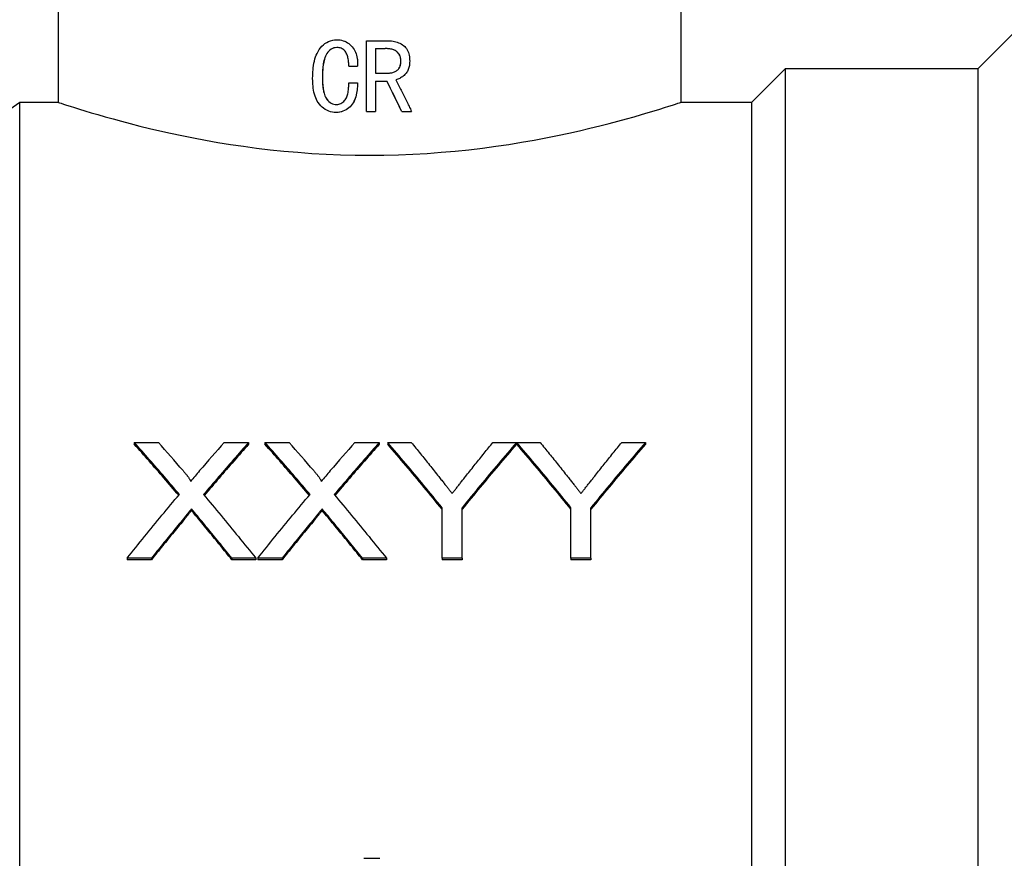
# Model space of a CAD drawing. Header units: millimetres. Extents: x 61 to 3746, y 22 to 401.
# Tile 4 of 11: x 292 to 327, y 213 to 243. Entities that reach past the tile are written whole.
import ezdxf

# ---------------------------------------------------------------- set-up
doc = ezdxf.new("R2010")
doc.units = ezdxf.units.MM
doc.layers.add('DETAIL', color=2, linetype='Continuous')

msp = doc.modelspace()

# ---------------------------------------------------------------- linework, layer by layer
at = {"layer": 'DETAIL'}
for p, q in [((293.653, 245.052), (293.653, 239.852)), ((315.653, 245.052), (315.653, 239.852)), ((326.153, 241.052), (327.803, 242.702)), ((303.502, 242.063), (303.5, 242.063)), ((304.545, 242.029), (305.28, 242.029)), ((304.545, 239.529), (304.545, 242.029)), ((304.858, 241.751), (304.858, 240.883)), ((304.858, 241.751), (305.2, 241.751)), ((303.919, 241.126), (304.232, 241.126)), ((304.232, 241.126), (304.232, 241.126)), ((305.758, 241.309), (305.76, 241.309)), ((302.989, 240.727), (302.986, 240.727)), ((304.858, 240.883), (305.294, 240.883)), ((318.153, 239.852), (319.353, 241.052)), ((319.353, 172.052), (319.353, 241.052)), ((319.353, 241.052), (326.153, 241.052)), ((326.153, 172.052), (326.153, 241.052)), ((303.919, 240.536), (304.232, 240.536)), ((304.232, 240.536), (304.232, 240.536)), ((304.858, 240.605), (304.858, 239.529)), ((304.858, 240.605), (305.267, 240.605)), ((283.653, 233.802), (292.293, 239.852)), ((292.293, 173.252), (292.293, 239.852)), ((292.293, 239.852), (293.653, 239.852)), ((315.653, 239.852), (318.153, 239.852)), ((318.153, 173.252), (318.153, 239.852)), ((303.479, 239.494), (303.477, 239.494)), ((304.545, 239.529), (304.858, 239.529)), ((305.792, 239.529), (305.79, 239.529)), ((305.792, 239.529), (306.14, 239.529)), ((296.343, 227.831), (297.192, 227.831)), ((296.343, 227.831), (296.343, 227.767)), ((299.52, 227.831), (300.381, 227.831)), ((300.381, 227.831), (300.381, 227.767)), ((300.958, 227.831), (301.808, 227.831)), ((300.958, 227.831), (300.958, 227.767)), ((304.135, 227.831), (304.997, 227.831)), ((304.997, 227.831), (304.997, 227.767)), ((305.294, 227.831), (306.129, 227.831)), ((305.294, 227.831), (305.294, 227.767)), ((309.011, 227.831), (309.846, 227.831)), ((309.846, 227.831), (309.846, 227.767)), ((309.856, 227.831), (310.68, 227.831)), ((309.856, 227.831), (309.856, 227.767)), ((313.562, 227.831), (314.397, 227.831)), ((314.397, 227.831), (314.397, 227.767)), ((298.365, 225.481), (298.365, 225.425)), ((302.981, 225.481), (302.981, 225.425)), ((307.217, 223.74), (307.217, 225.526)), ((307.922, 223.74), (307.922, 225.526)), ((311.769, 223.74), (311.769, 225.526)), ((312.474, 223.74), (312.474, 225.526)), ((296.947, 223.74), (296.087, 223.74)), ((296.087, 223.74), (296.087, 223.689)), ((296.947, 223.689), (296.087, 223.689)), ((296.947, 223.74), (296.947, 223.689)), ((300.638, 223.74), (299.787, 223.74)), ((299.787, 223.74), (299.787, 223.689)), ((300.638, 223.689), (299.787, 223.689)), ((300.638, 223.74), (300.638, 223.689)), ((301.562, 223.74), (300.702, 223.74)), ((300.702, 223.74), (300.702, 223.689)), ((301.562, 223.689), (300.702, 223.689)), ((301.562, 223.74), (301.562, 223.689)), ((305.253, 223.74), (304.403, 223.74)), ((304.403, 223.74), (304.403, 223.689)), ((305.253, 223.689), (304.403, 223.689)), ((305.253, 223.74), (305.253, 223.689)), ((307.922, 223.74), (307.217, 223.74)), ((307.217, 223.74), (307.217, 223.689)), ((307.922, 223.689), (307.217, 223.689)), ((307.922, 223.74), (307.922, 223.689)), ((312.474, 223.74), (311.769, 223.74)), ((311.769, 223.74), (311.769, 223.689)), ((312.474, 223.689), (311.769, 223.689)), ((312.474, 223.74), (312.474, 223.689)), ((304.455, 213.136), (305.011, 213.136))]:
    msp.add_line(p, q, dxfattribs=at)
at = {"layer": 'DETAIL', "flags": 128}
for points in [[(302.643, 240.698), (302.644, 240.788), (302.647, 240.864), (302.65, 240.924), (302.656, 241), (302.664, 241.075), (302.674, 241.149), (302.688, 241.231), (302.705, 241.31), (302.724, 241.384), (302.746, 241.454), (302.771, 241.52), (302.798, 241.582), (302.834, 241.65), (302.873, 241.714), (302.917, 241.773), (302.969, 241.833), (303.023, 241.885), (303.078, 241.93), (303.141, 241.971), (303.208, 242.004), (303.278, 242.031), (303.351, 242.049), (303.417, 242.059), (303.5, 242.063)], [(303.503, 241.786), (303.444, 241.781), (303.396, 241.772), (303.344, 241.754), (303.298, 241.73), (303.254, 241.698), (303.212, 241.66), (303.179, 241.622), (303.149, 241.581), (303.121, 241.535), (303.097, 241.486), (303.075, 241.433), (303.057, 241.376), (303.043, 241.325), (303.031, 241.272), (303.02, 241.217), (303.013, 241.168), (303.006, 241.114), (303, 241.054), (302.995, 241.001), (302.991, 240.946), (302.989, 240.891), (302.988, 240.848), (302.987, 240.794), (302.986, 240.727)], [(303.504, 241.786), (303.443, 241.781), (303.393, 241.77), (303.346, 241.754), (303.298, 241.728), (303.253, 241.696), (303.214, 241.66), (303.181, 241.621), (303.149, 241.577), (303.121, 241.529), (303.096, 241.479), (303.076, 241.427), (303.06, 241.376), (303.046, 241.324), (303.034, 241.271), (303.023, 241.217), (303.015, 241.162), (303.008, 241.108), (303.003, 241.054), (302.998, 240.996), (302.994, 240.938), (302.992, 240.891), (302.991, 240.848), (302.99, 240.794), (302.989, 240.727)], [(303.5, 242.063), (303.562, 242.061), (303.611, 242.056), (303.666, 242.045), (303.722, 242.03), (303.774, 242.011), (303.823, 241.988), (303.871, 241.96), (303.917, 241.928), (303.961, 241.892), (304.002, 241.852), (304.039, 241.811), (304.073, 241.767), (304.104, 241.72), (304.131, 241.672), (304.155, 241.621), (304.175, 241.569), (304.191, 241.516), (304.205, 241.46), (304.215, 241.407), (304.223, 241.352), (304.229, 241.294), (304.231, 241.248), (304.232, 241.192), (304.232, 241.126)], [(303.502, 242.063), (303.565, 242.061), (303.616, 242.055), (303.668, 242.045), (303.723, 242.03), (303.775, 242.011), (303.825, 241.988), (303.873, 241.96), (303.919, 241.928), (303.962, 241.892), (304.002, 241.853), (304.04, 241.811), (304.074, 241.767), (304.105, 241.72), (304.133, 241.67), (304.157, 241.619), (304.177, 241.566), (304.193, 241.513), (304.206, 241.46), (304.216, 241.403), (304.225, 241.344), (304.229, 241.294), (304.232, 241.248), (304.233, 241.192), (304.232, 241.126)], [(303.919, 241.126), (303.918, 241.17), (303.917, 241.207), (303.916, 241.236), (303.913, 241.274), (303.91, 241.31), (303.905, 241.346), (303.899, 241.386), (303.891, 241.424), (303.882, 241.461), (303.872, 241.495), (303.861, 241.528), (303.848, 241.558), (303.83, 241.594), (303.811, 241.627), (303.789, 241.657), (303.765, 241.684), (303.74, 241.707), (303.712, 241.728), (303.681, 241.746), (303.648, 241.761), (303.612, 241.772), (303.576, 241.78), (303.544, 241.784), (303.503, 241.786)], [(305.28, 242.029), (305.341, 242.027), (305.392, 242.024), (305.433, 242.02), (305.482, 242.013), (305.532, 242.003), (305.583, 241.991), (305.632, 241.976), (305.68, 241.958), (305.726, 241.938), (305.771, 241.914), (305.815, 241.887), (305.855, 241.858), (305.894, 241.823), (305.929, 241.787), (305.958, 241.749), (305.985, 241.704), (306.009, 241.657), (306.027, 241.611), (306.041, 241.564), (306.053, 241.514), (306.062, 241.462), (306.067, 241.411), (306.07, 241.366), (306.071, 241.309)], [(305.758, 241.309), (305.757, 241.349), (305.753, 241.384), (305.748, 241.417), (305.741, 241.447), (305.732, 241.477), (305.719, 241.507), (305.704, 241.538), (305.685, 241.567), (305.664, 241.595), (305.64, 241.62), (305.616, 241.642), (305.59, 241.661), (305.564, 241.678), (305.534, 241.693), (305.503, 241.706), (305.47, 241.717), (305.436, 241.726), (305.402, 241.733), (305.37, 241.739), (305.339, 241.743), (305.308, 241.746), (305.276, 241.749), (305.241, 241.75), (305.2, 241.751)], [(305.76, 241.309), (305.759, 241.349), (305.756, 241.382), (305.752, 241.411), (305.744, 241.444), (305.734, 241.476), (305.721, 241.508), (305.706, 241.538), (305.688, 241.566), (305.667, 241.593), (305.643, 241.619), (305.618, 241.642), (305.592, 241.661), (305.565, 241.678), (305.537, 241.692), (305.507, 241.705), (305.474, 241.716), (305.44, 241.726), (305.403, 241.733), (305.369, 241.739), (305.336, 241.744), (305.302, 241.747), (305.275, 241.749), (305.241, 241.75), (305.2, 241.751)], [(305.293, 240.883), (305.329, 240.884), (305.36, 240.887), (305.388, 240.889), (305.414, 240.894), (305.441, 240.9), (305.47, 240.908), (305.5, 240.917), (305.529, 240.928), (305.556, 240.941), (305.582, 240.954), (305.606, 240.97), (305.63, 240.987), (305.653, 241.006), (305.674, 241.029), (305.693, 241.053), (305.709, 241.079), (305.722, 241.105), (305.732, 241.132), (305.74, 241.158), (305.747, 241.184), (305.751, 241.212), (305.755, 241.241), (305.757, 241.273), (305.758, 241.309)], [(305.294, 240.883), (305.331, 240.884), (305.36, 240.886), (305.384, 240.889), (305.413, 240.893), (305.442, 240.899), (305.472, 240.908), (305.502, 240.918), (305.531, 240.929), (305.559, 240.941), (305.585, 240.955), (305.609, 240.97), (305.632, 240.987), (305.655, 241.006), (305.675, 241.027), (305.693, 241.05), (305.709, 241.075), (305.723, 241.103), (305.734, 241.132), (305.743, 241.159), (305.749, 241.188), (305.755, 241.219), (305.757, 241.244), (305.759, 241.274), (305.76, 241.309)], [(306.071, 241.309), (306.07, 241.265), (306.068, 241.228), (306.066, 241.197), (306.06, 241.159), (306.054, 241.123), (306.045, 241.087), (306.034, 241.049), (306.021, 241.012), (306.006, 240.978), (305.989, 240.945), (305.97, 240.914), (305.949, 240.886), (305.926, 240.858), (305.901, 240.831), (305.873, 240.805), (305.843, 240.78), (305.814, 240.757), (305.783, 240.736), (305.751, 240.716), (305.718, 240.699), (305.685, 240.683), (305.653, 240.671), (305.619, 240.66), (305.578, 240.649)], [(302.986, 240.727), (302.987, 240.666), (302.988, 240.616), (302.989, 240.576), (302.991, 240.525), (302.995, 240.475), (303, 240.426), (303.006, 240.371), (303.013, 240.321), (303.021, 240.277), (303.032, 240.226), (303.044, 240.177), (303.058, 240.131), (303.076, 240.082), (303.096, 240.037), (303.12, 239.994), (303.148, 239.953), (303.182, 239.912), (303.215, 239.878), (303.256, 239.845), (303.298, 239.818), (303.342, 239.798), (303.389, 239.783), (303.434, 239.775), (303.489, 239.772)], [(302.989, 240.727), (302.99, 240.666), (302.991, 240.615), (302.992, 240.57), (302.994, 240.526), (302.998, 240.479), (303.003, 240.426), (303.009, 240.372), (303.016, 240.322), (303.024, 240.274), (303.034, 240.228), (303.046, 240.181), (303.06, 240.131), (303.078, 240.082), (303.099, 240.036), (303.122, 239.994), (303.15, 239.955), (303.181, 239.916), (303.217, 239.879), (303.258, 239.846), (303.299, 239.819), (303.343, 239.799), (303.388, 239.784), (303.434, 239.775), (303.489, 239.772)], [(303.477, 239.494), (303.402, 239.498), (303.342, 239.505), (303.274, 239.521), (303.211, 239.542), (303.148, 239.57), (303.087, 239.604), (303.032, 239.641), (302.98, 239.685), (302.928, 239.733), (302.881, 239.786), (302.84, 239.841), (302.805, 239.897), (302.776, 239.952), (302.75, 240.011), (302.727, 240.074), (302.707, 240.141), (302.689, 240.212), (302.675, 240.286), (302.664, 240.353), (302.656, 240.421), (302.65, 240.491), (302.647, 240.546), (302.644, 240.615), (302.643, 240.698)], [(304.232, 240.536), (304.228, 240.463), (304.225, 240.403), (304.221, 240.355), (304.214, 240.293), (304.206, 240.233), (304.196, 240.176), (304.182, 240.11), (304.165, 240.048), (304.146, 239.99), (304.125, 239.935), (304.102, 239.884), (304.076, 239.837), (304.044, 239.788), (304.007, 239.741), (303.964, 239.696), (303.918, 239.654), (303.87, 239.617), (303.822, 239.586), (303.769, 239.558), (303.714, 239.535), (303.656, 239.516), (303.597, 239.504), (303.544, 239.497), (303.477, 239.494)], [(304.232, 240.536), (304.229, 240.464), (304.226, 240.403), (304.221, 240.348), (304.215, 240.295), (304.208, 240.239), (304.197, 240.176), (304.183, 240.111), (304.167, 240.05), (304.149, 239.994), (304.128, 239.94), (304.105, 239.888), (304.077, 239.837), (304.045, 239.788), (304.008, 239.741), (303.966, 239.697), (303.921, 239.656), (303.873, 239.618), (303.823, 239.586), (303.771, 239.558), (303.715, 239.534), (303.657, 239.516), (303.603, 239.504), (303.548, 239.497), (303.479, 239.494)], [(303.489, 239.772), (303.533, 239.775), (303.569, 239.782), (303.608, 239.795), (303.644, 239.811), (303.679, 239.832), (303.712, 239.857), (303.744, 239.885), (303.773, 239.914), (303.797, 239.945), (303.818, 239.976), (303.837, 240.012), (303.855, 240.052), (303.866, 240.084), (303.876, 240.119), (303.885, 240.158), (303.894, 240.199), (303.901, 240.244), (303.907, 240.291), (303.911, 240.33), (303.914, 240.371), (303.916, 240.413), (303.917, 240.445), (303.918, 240.486), (303.919, 240.536)], [(305.578, 240.649), (305.601, 240.602), (305.625, 240.556), (305.648, 240.509), (305.672, 240.462), (305.695, 240.416), (305.719, 240.369), (305.742, 240.322), (305.766, 240.276), (305.789, 240.229), (305.813, 240.182), (305.836, 240.136), (305.859, 240.089), (305.883, 240.042), (305.906, 239.995), (305.93, 239.949), (305.953, 239.902), (305.977, 239.855), (306, 239.809), (306.023, 239.762), (306.047, 239.715), (306.07, 239.669), (306.094, 239.622), (306.117, 239.575), (306.14, 239.529)], [(293.653, 239.852), (293.665, 239.848), (293.701, 239.836), (293.761, 239.817), (293.844, 239.789), (293.95, 239.755), (294.079, 239.714), (294.231, 239.666), (294.405, 239.612), (294.6, 239.552), (294.818, 239.486), (295.055, 239.416), (295.313, 239.341), (295.591, 239.263), (295.887, 239.183), (296.201, 239.1), (296.532, 239.015), (296.88, 238.93), (297.245, 238.844), (297.625, 238.759), (298.021, 238.675), (298.431, 238.593), (298.855, 238.513), (299.291, 238.437), (299.739, 238.365), (300.196, 238.298), (300.664, 238.235), (301.141, 238.179), (301.626, 238.129), (302.12, 238.086), (302.619, 238.049), (303.124, 238.021), (303.632, 238), (304.142, 237.987), (304.653, 237.983)], [(304.653, 237.983), (305.163, 237.987), (305.672, 238), (306.179, 238.02), (306.683, 238.049), (307.183, 238.085), (307.677, 238.128), (308.165, 238.179), (308.645, 238.236), (309.116, 238.299), (309.577, 238.367), (310.026, 238.439), (310.463, 238.516), (310.886, 238.595), (311.296, 238.677), (311.691, 238.762), (312.072, 238.847), (312.436, 238.933), (312.785, 239.018), (313.116, 239.103), (313.43, 239.186), (313.725, 239.266), (314.002, 239.344), (314.258, 239.418), (314.494, 239.488), (314.71, 239.553), (314.905, 239.613), (315.078, 239.667), (315.229, 239.715), (315.357, 239.756), (315.463, 239.79), (315.546, 239.817), (315.606, 239.837), (315.641, 239.849), (315.653, 239.852)], [(297.934, 225.995), (297.868, 226.074), (297.802, 226.152), (297.736, 226.23), (297.669, 226.308), (297.603, 226.386), (297.537, 226.463), (297.47, 226.541), (297.404, 226.618), (297.338, 226.695), (297.271, 226.772), (297.205, 226.849), (297.139, 226.925), (297.072, 227.002), (297.006, 227.078), (296.94, 227.154), (296.873, 227.23), (296.807, 227.305), (296.741, 227.381), (296.675, 227.456), (296.608, 227.532), (296.542, 227.607), (296.476, 227.681), (296.409, 227.756), (296.343, 227.831)], [(297.91, 225.966), (297.845, 226.043), (297.779, 226.12), (297.714, 226.196), (297.649, 226.273), (297.583, 226.349), (297.518, 226.425), (297.453, 226.501), (297.388, 226.577), (297.322, 226.652), (297.257, 226.728), (297.192, 226.803), (297.126, 226.878), (297.061, 226.953), (296.996, 227.028), (296.931, 227.103), (296.865, 227.177), (296.8, 227.251), (296.735, 227.326), (296.669, 227.4), (296.604, 227.473), (296.539, 227.547), (296.474, 227.62), (296.408, 227.694), (296.343, 227.767)], [(300.381, 227.831), (300.315, 227.756), (300.249, 227.681), (300.182, 227.606), (300.116, 227.531), (300.05, 227.455), (299.984, 227.379), (299.917, 227.304), (299.851, 227.228), (299.785, 227.151), (299.718, 227.075), (299.652, 226.999), (299.586, 226.922), (299.519, 226.845), (299.453, 226.768), (299.387, 226.691), (299.32, 226.614), (299.254, 226.536), (299.188, 226.458), (299.121, 226.38), (299.055, 226.302), (298.989, 226.224), (298.922, 226.146), (298.856, 226.067), (298.79, 225.989)], [(300.381, 227.767), (300.316, 227.694), (300.251, 227.62), (300.186, 227.546), (300.12, 227.472), (300.055, 227.398), (299.99, 227.324), (299.924, 227.25), (299.859, 227.175), (299.794, 227.1), (299.728, 227.025), (299.663, 226.95), (299.598, 226.875), (299.533, 226.8), (299.467, 226.724), (299.402, 226.648), (299.337, 226.573), (299.271, 226.496), (299.206, 226.42), (299.141, 226.344), (299.076, 226.267), (299.01, 226.191), (298.945, 226.114), (298.88, 226.037), (298.814, 225.96)], [(302.55, 225.995), (302.484, 226.074), (302.417, 226.152), (302.351, 226.23), (302.285, 226.308), (302.218, 226.386), (302.152, 226.463), (302.086, 226.541), (302.019, 226.618), (301.953, 226.695), (301.887, 226.772), (301.82, 226.849), (301.754, 226.925), (301.688, 227.002), (301.621, 227.078), (301.555, 227.154), (301.489, 227.23), (301.423, 227.305), (301.356, 227.381), (301.29, 227.456), (301.224, 227.532), (301.157, 227.607), (301.091, 227.681), (301.025, 227.756), (300.958, 227.831)], [(302.525, 225.966), (302.46, 226.043), (302.395, 226.12), (302.329, 226.196), (302.264, 226.273), (302.199, 226.349), (302.134, 226.425), (302.068, 226.501), (302.003, 226.577), (301.938, 226.652), (301.872, 226.728), (301.807, 226.803), (301.742, 226.878), (301.677, 226.953), (301.611, 227.028), (301.546, 227.103), (301.481, 227.177), (301.415, 227.251), (301.35, 227.326), (301.285, 227.4), (301.219, 227.473), (301.154, 227.547), (301.089, 227.62), (301.024, 227.694), (300.958, 227.767)], [(304.997, 227.831), (304.93, 227.756), (304.864, 227.681), (304.798, 227.606), (304.732, 227.531), (304.665, 227.455), (304.599, 227.379), (304.533, 227.304), (304.466, 227.228), (304.4, 227.151), (304.334, 227.075), (304.267, 226.999), (304.201, 226.922), (304.135, 226.845), (304.068, 226.768), (304.002, 226.691), (303.936, 226.614), (303.869, 226.536), (303.803, 226.458), (303.737, 226.38), (303.67, 226.302), (303.604, 226.224), (303.538, 226.146), (303.472, 226.067), (303.405, 225.989)], [(304.997, 227.767), (304.931, 227.694), (304.866, 227.62), (304.801, 227.546), (304.736, 227.472), (304.67, 227.398), (304.605, 227.324), (304.54, 227.25), (304.474, 227.175), (304.409, 227.1), (304.344, 227.025), (304.279, 226.95), (304.213, 226.875), (304.148, 226.8), (304.083, 226.724), (304.017, 226.648), (303.952, 226.573), (303.887, 226.496), (303.822, 226.42), (303.756, 226.344), (303.691, 226.267), (303.626, 226.191), (303.56, 226.114), (303.495, 226.037), (303.43, 225.96)], [(307.217, 225.526), (307.137, 225.625), (307.057, 225.724), (306.977, 225.822), (306.897, 225.92), (306.817, 226.018), (306.737, 226.116), (306.656, 226.214), (306.576, 226.311), (306.496, 226.408), (306.416, 226.504), (306.336, 226.601), (306.256, 226.697), (306.176, 226.793), (306.096, 226.889), (306.015, 226.984), (305.935, 227.079), (305.855, 227.174), (305.775, 227.269), (305.695, 227.363), (305.615, 227.457), (305.535, 227.551), (305.455, 227.644), (305.374, 227.738), (305.294, 227.831)], [(307.217, 225.469), (307.137, 225.568), (307.057, 225.666), (306.977, 225.764), (306.897, 225.862), (306.817, 225.96), (306.737, 226.058), (306.656, 226.155), (306.576, 226.252), (306.496, 226.348), (306.416, 226.445), (306.336, 226.541), (306.256, 226.637), (306.176, 226.732), (306.096, 226.828), (306.015, 226.923), (305.935, 227.018), (305.855, 227.112), (305.775, 227.207), (305.695, 227.301), (305.615, 227.394), (305.535, 227.488), (305.455, 227.581), (305.374, 227.674), (305.294, 227.767)], [(306.129, 227.831), (306.169, 227.781), (306.209, 227.732), (306.25, 227.683), (306.29, 227.633), (306.331, 227.583), (306.371, 227.534), (306.411, 227.484), (306.452, 227.434), (306.492, 227.384), (306.533, 227.334), (306.573, 227.284), (306.613, 227.234), (306.654, 227.184), (306.694, 227.134), (306.735, 227.083), (306.775, 227.033), (306.815, 226.982), (306.856, 226.932), (306.896, 226.881), (306.937, 226.831), (306.977, 226.78), (307.017, 226.729), (307.058, 226.678), (307.098, 226.627)], [(309.846, 227.831), (309.765, 227.738), (309.685, 227.644), (309.605, 227.551), (309.525, 227.457), (309.445, 227.363), (309.365, 227.269), (309.285, 227.174), (309.205, 227.079), (309.124, 226.984), (309.044, 226.889), (308.964, 226.793), (308.884, 226.697), (308.804, 226.601), (308.724, 226.504), (308.644, 226.408), (308.563, 226.311), (308.483, 226.214), (308.403, 226.116), (308.323, 226.018), (308.243, 225.92), (308.163, 225.822), (308.083, 225.724), (308.003, 225.625), (307.922, 225.526)], [(309.846, 227.767), (309.765, 227.674), (309.685, 227.581), (309.605, 227.488), (309.525, 227.394), (309.445, 227.301), (309.365, 227.207), (309.285, 227.112), (309.205, 227.018), (309.124, 226.923), (309.044, 226.828), (308.964, 226.732), (308.884, 226.637), (308.804, 226.541), (308.724, 226.445), (308.644, 226.348), (308.563, 226.252), (308.483, 226.155), (308.403, 226.058), (308.323, 225.96), (308.243, 225.862), (308.163, 225.764), (308.083, 225.666), (308.003, 225.568), (307.922, 225.469)], [(308.08, 226.673), (308.119, 226.722), (308.157, 226.771), (308.196, 226.82), (308.235, 226.868), (308.274, 226.917), (308.313, 226.966), (308.351, 227.015), (308.39, 227.063), (308.429, 227.112), (308.468, 227.16), (308.507, 227.208), (308.545, 227.257), (308.584, 227.305), (308.623, 227.353), (308.662, 227.401), (308.701, 227.449), (308.74, 227.497), (308.778, 227.545), (308.817, 227.593), (308.856, 227.64), (308.895, 227.688), (308.934, 227.736), (308.972, 227.783), (309.011, 227.831)], [(311.769, 225.526), (311.689, 225.625), (311.609, 225.724), (311.529, 225.822), (311.45, 225.92), (311.37, 226.018), (311.29, 226.116), (311.211, 226.214), (311.131, 226.311), (311.051, 226.408), (310.971, 226.504), (310.892, 226.601), (310.812, 226.697), (310.732, 226.793), (310.653, 226.889), (310.573, 226.984), (310.493, 227.079), (310.414, 227.174), (310.334, 227.269), (310.254, 227.363), (310.174, 227.457), (310.095, 227.551), (310.015, 227.644), (309.935, 227.738), (309.856, 227.831)], [(311.769, 225.469), (311.689, 225.568), (311.609, 225.666), (311.529, 225.764), (311.45, 225.862), (311.37, 225.96), (311.29, 226.058), (311.211, 226.155), (311.131, 226.252), (311.051, 226.348), (310.971, 226.445), (310.892, 226.541), (310.812, 226.637), (310.732, 226.732), (310.653, 226.828), (310.573, 226.923), (310.493, 227.018), (310.414, 227.112), (310.334, 227.207), (310.254, 227.301), (310.174, 227.394), (310.095, 227.488), (310.015, 227.581), (309.935, 227.674), (309.856, 227.767)], [(310.68, 227.831), (310.72, 227.781), (310.761, 227.732), (310.801, 227.683), (310.841, 227.633), (310.882, 227.583), (310.922, 227.534), (310.963, 227.484), (311.003, 227.434), (311.043, 227.384), (311.084, 227.334), (311.124, 227.284), (311.165, 227.234), (311.205, 227.184), (311.245, 227.134), (311.286, 227.083), (311.326, 227.033), (311.367, 226.982), (311.407, 226.932), (311.447, 226.881), (311.488, 226.831), (311.528, 226.78), (311.569, 226.729), (311.609, 226.678), (311.649, 226.627)], [(314.397, 227.831), (314.317, 227.738), (314.237, 227.644), (314.156, 227.551), (314.076, 227.457), (313.996, 227.363), (313.916, 227.269), (313.836, 227.174), (313.756, 227.079), (313.676, 226.984), (313.596, 226.889), (313.515, 226.793), (313.435, 226.697), (313.355, 226.601), (313.275, 226.504), (313.195, 226.408), (313.115, 226.311), (313.035, 226.214), (312.955, 226.116), (312.874, 226.018), (312.794, 225.92), (312.714, 225.822), (312.634, 225.724), (312.554, 225.625), (312.474, 225.526)], [(314.397, 227.767), (314.317, 227.674), (314.237, 227.581), (314.156, 227.488), (314.076, 227.394), (313.996, 227.301), (313.916, 227.207), (313.836, 227.112), (313.756, 227.018), (313.676, 226.923), (313.596, 226.828), (313.515, 226.732), (313.435, 226.637), (313.355, 226.541), (313.275, 226.445), (313.195, 226.348), (313.115, 226.252), (313.035, 226.155), (312.955, 226.058), (312.874, 225.96), (312.794, 225.862), (312.714, 225.764), (312.634, 225.666), (312.554, 225.568), (312.474, 225.469)], [(312.631, 226.673), (312.67, 226.722), (312.709, 226.771), (312.747, 226.82), (312.786, 226.868), (312.825, 226.917), (312.864, 226.966), (312.903, 227.015), (312.941, 227.063), (312.98, 227.112), (313.019, 227.16), (313.058, 227.208), (313.097, 227.257), (313.136, 227.305), (313.174, 227.353), (313.213, 227.401), (313.252, 227.449), (313.291, 227.497), (313.33, 227.545), (313.368, 227.593), (313.407, 227.64), (313.446, 227.688), (313.485, 227.736), (313.524, 227.783), (313.562, 227.831)], [(298.065, 226.837), (298.081, 226.818), (298.095, 226.801), (298.108, 226.786), (298.119, 226.773), (298.129, 226.761), (298.143, 226.744), (298.156, 226.727), (298.169, 226.712), (298.181, 226.696), (298.193, 226.682), (298.204, 226.667), (298.215, 226.654), (298.229, 226.634), (298.243, 226.616), (298.255, 226.6), (298.265, 226.584), (298.274, 226.571), (298.282, 226.558), (298.294, 226.539), (298.304, 226.522), (298.311, 226.508), (298.319, 226.49), (298.323, 226.475), (298.324, 226.455)], [(302.68, 226.837), (302.696, 226.818), (302.711, 226.801), (302.723, 226.786), (302.734, 226.773), (302.744, 226.761), (302.758, 226.744), (302.772, 226.727), (302.785, 226.712), (302.797, 226.696), (302.809, 226.682), (302.82, 226.667), (302.83, 226.654), (302.845, 226.634), (302.858, 226.616), (302.87, 226.6), (302.881, 226.584), (302.89, 226.571), (302.898, 226.558), (302.91, 226.539), (302.919, 226.522), (302.927, 226.508), (302.935, 226.49), (302.938, 226.475), (302.939, 226.455)], [(307.098, 226.627), (307.125, 226.593), (307.151, 226.56), (307.177, 226.528), (307.202, 226.496), (307.226, 226.466), (307.25, 226.436), (307.273, 226.406), (307.295, 226.378), (307.317, 226.35), (307.339, 226.323), (307.359, 226.297), (307.379, 226.271), (307.399, 226.247), (307.417, 226.223), (307.436, 226.2), (307.453, 226.177), (307.47, 226.155), (307.486, 226.135), (307.502, 226.114), (307.517, 226.095), (307.531, 226.076), (307.545, 226.059), (307.558, 226.042), (307.571, 226.025)], [(307.571, 226.025), (307.589, 226.049), (307.608, 226.072), (307.626, 226.096), (307.646, 226.121), (307.665, 226.145), (307.684, 226.17), (307.704, 226.195), (307.724, 226.221), (307.745, 226.247), (307.765, 226.273), (307.786, 226.299), (307.807, 226.326), (307.828, 226.353), (307.85, 226.381), (307.872, 226.409), (307.894, 226.437), (307.916, 226.465), (307.939, 226.494), (307.962, 226.523), (307.985, 226.552), (308.008, 226.582), (308.032, 226.612), (308.056, 226.642), (308.08, 226.673)], [(311.649, 226.627), (311.676, 226.593), (311.702, 226.56), (311.728, 226.528), (311.753, 226.496), (311.777, 226.466), (311.801, 226.436), (311.824, 226.406), (311.847, 226.378), (311.869, 226.35), (311.89, 226.323), (311.91, 226.297), (311.93, 226.271), (311.95, 226.247), (311.969, 226.223), (311.987, 226.2), (312.004, 226.177), (312.021, 226.155), (312.038, 226.135), (312.053, 226.114), (312.068, 226.095), (312.083, 226.076), (312.096, 226.059), (312.11, 226.042), (312.122, 226.025)], [(312.122, 226.025), (312.14, 226.049), (312.159, 226.072), (312.178, 226.096), (312.197, 226.121), (312.216, 226.145), (312.236, 226.17), (312.255, 226.195), (312.276, 226.221), (312.296, 226.247), (312.316, 226.273), (312.337, 226.299), (312.358, 226.326), (312.38, 226.353), (312.401, 226.381), (312.423, 226.409), (312.445, 226.437), (312.467, 226.465), (312.49, 226.494), (312.513, 226.523), (312.536, 226.552), (312.559, 226.582), (312.583, 226.612), (312.607, 226.642), (312.631, 226.673)], [(296.087, 223.74), (296.164, 223.836), (296.241, 223.933), (296.318, 224.028), (296.395, 224.124), (296.472, 224.22), (296.549, 224.315), (296.626, 224.41), (296.703, 224.505), (296.78, 224.6), (296.857, 224.694), (296.934, 224.788), (297.01, 224.883), (297.087, 224.976), (297.164, 225.07), (297.241, 225.164), (297.318, 225.257), (297.395, 225.35), (297.472, 225.443), (297.549, 225.535), (297.626, 225.628), (297.703, 225.72), (297.78, 225.812), (297.857, 225.904), (297.934, 225.995)], [(298.79, 225.989), (298.867, 225.897), (298.944, 225.806), (299.021, 225.714), (299.098, 225.622), (299.175, 225.53), (299.252, 225.438), (299.329, 225.345), (299.406, 225.252), (299.483, 225.159), (299.56, 225.066), (299.637, 224.973), (299.714, 224.879), (299.791, 224.785), (299.868, 224.691), (299.945, 224.597), (300.022, 224.503), (300.099, 224.408), (300.176, 224.313), (300.253, 224.218), (300.33, 224.123), (300.407, 224.028), (300.484, 223.932), (300.561, 223.836), (300.638, 223.74)], [(300.702, 223.74), (300.779, 223.836), (300.856, 223.933), (300.933, 224.028), (301.01, 224.124), (301.087, 224.22), (301.164, 224.315), (301.241, 224.41), (301.318, 224.505), (301.395, 224.6), (301.472, 224.694), (301.549, 224.788), (301.626, 224.883), (301.703, 224.976), (301.78, 225.07), (301.857, 225.164), (301.934, 225.257), (302.011, 225.35), (302.088, 225.443), (302.165, 225.535), (302.242, 225.628), (302.319, 225.72), (302.396, 225.812), (302.473, 225.904), (302.55, 225.995)], [(303.405, 225.989), (303.482, 225.897), (303.559, 225.806), (303.636, 225.714), (303.713, 225.622), (303.79, 225.53), (303.867, 225.438), (303.944, 225.345), (304.021, 225.252), (304.098, 225.159), (304.175, 225.066), (304.252, 224.973), (304.329, 224.879), (304.406, 224.785), (304.483, 224.691), (304.56, 224.597), (304.637, 224.503), (304.714, 224.408), (304.791, 224.313), (304.868, 224.218), (304.945, 224.123), (305.022, 224.028), (305.099, 223.932), (305.176, 223.836), (305.253, 223.74)], [(298.365, 225.481), (298.359, 225.474), (298.353, 225.466), (298.345, 225.458), (298.337, 225.448), (298.329, 225.437), (298.319, 225.426), (298.309, 225.414), (298.298, 225.401), (298.286, 225.387), (298.274, 225.372), (298.261, 225.356), (298.247, 225.339), (298.239, 225.33), (298.23, 225.319), (298.221, 225.308), (298.211, 225.296), (298.2, 225.282), (298.188, 225.268), (298.18, 225.258), (298.171, 225.247), (298.162, 225.235), (298.152, 225.223), (298.141, 225.21), (298.13, 225.196)], [(298.365, 225.425), (298.359, 225.418), (298.353, 225.41), (298.346, 225.401), (298.338, 225.391), (298.329, 225.381), (298.319, 225.37), (298.309, 225.357), (298.298, 225.344), (298.286, 225.33), (298.272, 225.314), (298.258, 225.296), (298.247, 225.283), (298.238, 225.273), (298.229, 225.261), (298.218, 225.248), (298.207, 225.235), (298.197, 225.223), (298.188, 225.212), (298.18, 225.202), (298.171, 225.191), (298.162, 225.179), (298.152, 225.167), (298.141, 225.154), (298.13, 225.141)], [(302.981, 225.481), (302.975, 225.474), (302.968, 225.466), (302.961, 225.458), (302.953, 225.448), (302.944, 225.437), (302.935, 225.426), (302.924, 225.414), (302.913, 225.401), (302.902, 225.387), (302.889, 225.372), (302.876, 225.356), (302.862, 225.339), (302.854, 225.33), (302.846, 225.319), (302.836, 225.308), (302.826, 225.296), (302.815, 225.282), (302.804, 225.268), (302.795, 225.258), (302.787, 225.247), (302.777, 225.235), (302.767, 225.223), (302.756, 225.21), (302.745, 225.196)], [(302.981, 225.425), (302.975, 225.418), (302.968, 225.41), (302.961, 225.401), (302.953, 225.391), (302.944, 225.381), (302.935, 225.37), (302.924, 225.357), (302.913, 225.344), (302.902, 225.33), (302.888, 225.314), (302.873, 225.296), (302.862, 225.283), (302.854, 225.273), (302.844, 225.261), (302.833, 225.248), (302.823, 225.235), (302.813, 225.223), (302.804, 225.212), (302.795, 225.202), (302.787, 225.191), (302.777, 225.179), (302.767, 225.167), (302.756, 225.154), (302.745, 225.141)], [(298.13, 225.196), (298.081, 225.137), (298.031, 225.077), (297.982, 225.017), (297.933, 224.957), (297.883, 224.897), (297.834, 224.837), (297.785, 224.777), (297.735, 224.716), (297.686, 224.656), (297.637, 224.595), (297.588, 224.535), (297.538, 224.474), (297.489, 224.413), (297.44, 224.353), (297.39, 224.292), (297.341, 224.231), (297.292, 224.17), (297.243, 224.109), (297.193, 224.047), (297.144, 223.986), (297.095, 223.925), (297.045, 223.863), (296.996, 223.802), (296.947, 223.74)], [(298.13, 225.141), (298.081, 225.081), (298.031, 225.021), (297.982, 224.962), (297.933, 224.902), (297.883, 224.842), (297.834, 224.782), (297.785, 224.722), (297.735, 224.662), (297.686, 224.602), (297.637, 224.541), (297.588, 224.481), (297.538, 224.421), (297.489, 224.36), (297.44, 224.299), (297.39, 224.239), (297.341, 224.178), (297.292, 224.117), (297.243, 224.056), (297.193, 223.995), (297.144, 223.934), (297.095, 223.873), (297.045, 223.811), (296.996, 223.75), (296.947, 223.689)], [(299.787, 223.74), (299.737, 223.803), (299.686, 223.867), (299.635, 223.93), (299.585, 223.993), (299.534, 224.056), (299.483, 224.118), (299.432, 224.181), (299.382, 224.244), (299.331, 224.306), (299.28, 224.369), (299.23, 224.431), (299.179, 224.494), (299.128, 224.556), (299.078, 224.618), (299.027, 224.68), (298.976, 224.742), (298.925, 224.804), (298.875, 224.866), (298.824, 224.927), (298.773, 224.989), (298.723, 225.051), (298.672, 225.112), (298.621, 225.173), (298.57, 225.235)], [(299.787, 223.689), (299.737, 223.752), (299.686, 223.815), (299.635, 223.878), (299.585, 223.94), (299.534, 224.003), (299.483, 224.066), (299.432, 224.128), (299.382, 224.191), (299.331, 224.253), (299.28, 224.316), (299.23, 224.378), (299.179, 224.44), (299.128, 224.502), (299.078, 224.564), (299.027, 224.626), (298.976, 224.688), (298.925, 224.749), (298.875, 224.811), (298.824, 224.872), (298.773, 224.934), (298.723, 224.995), (298.672, 225.057), (298.621, 225.118), (298.57, 225.179)], [(302.745, 225.196), (302.696, 225.137), (302.647, 225.077), (302.597, 225.017), (302.548, 224.957), (302.499, 224.897), (302.449, 224.837), (302.4, 224.777), (302.351, 224.716), (302.302, 224.656), (302.252, 224.595), (302.203, 224.535), (302.154, 224.474), (302.104, 224.413), (302.055, 224.353), (302.006, 224.292), (301.957, 224.231), (301.907, 224.17), (301.858, 224.109), (301.809, 224.047), (301.759, 223.986), (301.71, 223.925), (301.661, 223.863), (301.612, 223.802), (301.562, 223.74)], [(302.745, 225.141), (302.696, 225.081), (302.647, 225.021), (302.597, 224.962), (302.548, 224.902), (302.499, 224.842), (302.449, 224.782), (302.4, 224.722), (302.351, 224.662), (302.302, 224.602), (302.252, 224.541), (302.203, 224.481), (302.154, 224.421), (302.104, 224.36), (302.055, 224.299), (302.006, 224.239), (301.957, 224.178), (301.907, 224.117), (301.858, 224.056), (301.809, 223.995), (301.759, 223.934), (301.71, 223.873), (301.661, 223.811), (301.612, 223.75), (301.562, 223.689)], [(304.403, 223.74), (304.352, 223.803), (304.301, 223.867), (304.251, 223.93), (304.2, 223.993), (304.149, 224.056), (304.099, 224.118), (304.048, 224.181), (303.997, 224.244), (303.946, 224.306), (303.896, 224.369), (303.845, 224.431), (303.794, 224.494), (303.744, 224.556), (303.693, 224.618), (303.642, 224.68), (303.592, 224.742), (303.541, 224.804), (303.49, 224.866), (303.439, 224.927), (303.389, 224.989), (303.338, 225.051), (303.287, 225.112), (303.237, 225.173), (303.186, 225.235)], [(304.403, 223.689), (304.352, 223.752), (304.301, 223.815), (304.251, 223.878), (304.2, 223.94), (304.149, 224.003), (304.099, 224.066), (304.048, 224.128), (303.997, 224.191), (303.946, 224.253), (303.896, 224.316), (303.845, 224.378), (303.794, 224.44), (303.744, 224.502), (303.693, 224.564), (303.642, 224.626), (303.592, 224.688), (303.541, 224.749), (303.49, 224.811), (303.439, 224.872), (303.389, 224.934), (303.338, 224.995), (303.287, 225.057), (303.237, 225.118), (303.186, 225.179)]]:
    msp.add_lwpolyline(points, dxfattribs=at)
at = {"layer": 'DETAIL'}
for centre, major_axis, ratio, start_param, end_param in [((300.992, 240.067), (-25.107, 51.196), 0.071472, 4.666846, 4.687858), ((300.998, 240.067), (-25.116, 51.12), 0.071447, 4.666779, 4.687822), ((297.628, 196.742), (23.287, -43.3), 0.352399, 2.135181, 2.166516), ((299.085, 196.825), (23.148, 43.224), 0.351378, 0.974435, 1.005838), ((302.244, 196.742), (23.287, -43.3), 0.352399, 2.135181, 2.166516), ((303.701, 196.825), (23.148, 43.224), 0.351378, 0.974435, 1.005838), ((298.487, 197.144), (23.52, 43.03), 0.339731, 1.008791, 1.020582), ((303.103, 197.144), (23.52, 43.03), 0.339731, 1.008791, 1.020582), ((298.468, 197.647), (-24.331, 42.783), 0.319193, 5.220144, 5.227503), ((298.468, 197.62), (-24.361, 42.706), 0.319842, 5.219736, 5.227088), ((303.083, 197.647), (-24.331, 42.783), 0.319193, 5.220144, 5.227503), ((303.083, 197.62), (-24.361, 42.706), 0.319842, 5.219736, 5.227088)]:
    msp.add_ellipse(centre, major_axis=major_axis, ratio=ratio, start_param=start_param, end_param=end_param, dxfattribs=at)

doc.saveas('drawing.dxf')
